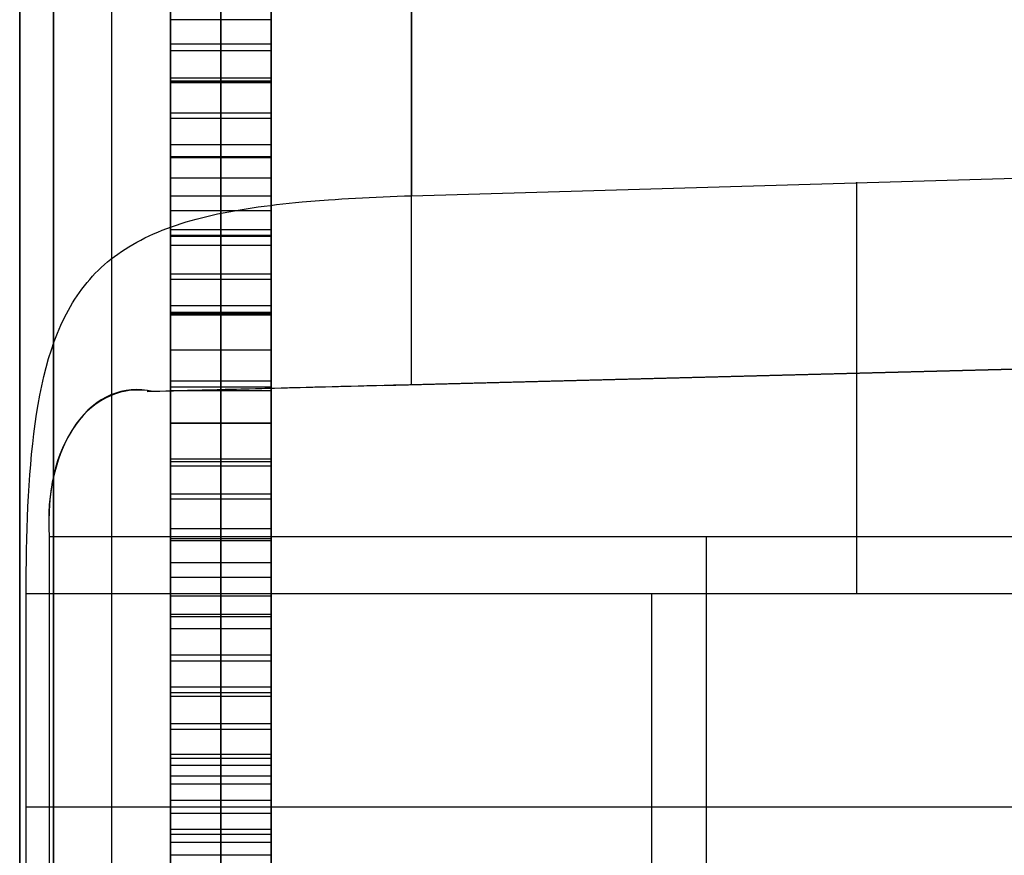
# Model space of a CAD drawing. Extents: x -8 to 8, y 0 to 107.
# Tile 212 of 256: x -8.42 to -6.46, y 46.97 to 48.64. Entities that reach past the tile are written whole.
import ezdxf

# ---------------------------------------------------------------- set-up
doc = ezdxf.new("R2010")
doc.units = 0
doc.layers.add('COUPLER_CASE', color=7, linetype='CONTINUOUS')

msp = doc.modelspace()

# ---------------------------------------------------------------- linework, layer by layer
at = {"layer": 'COUPLER_CASE', "color": 254}
for p, q in [((-8.4153, 42.8092, 139.111), (-8.4153, 100.3033, 139.111)), ((-8.1153, 29.3112, 71.529), (-8.1153, 100.2962, 71.529)), ((-8.4153, 87.7967, 12.0583), (-8.4153, 37.7194, 12.0583)), ((-8.1153, 75.3409, 76.8432), (-8.1153, 42.5254, 76.8432)), ((-8.1153, 42.5254, 76.4698), (-8.1153, 75.3409, 76.4698)), ((-8.0153, 42.5254, 76.4698), (-8.0153, 75.3409, 76.4698)), ((-8.0153, 75.3409, 76.8432), (-8.0153, 42.5254, 76.8432)), ((-7.9153, 75.3409, 76.4698), (-7.9153, 42.5254, 76.4698)), ((-7.9153, 42.5254, 76.8432), (-7.9153, 75.3409, 76.8432)), ((-8.1153, 45.5497, 82.3383), (-8.1153, 50.2628, 82.3383)), ((-7.6363, 49.8535, 139.9107), (-7.6363, 48.2862, 139.9107)), ((-7.6363, 47.9101, 11.2585), (-7.6363, 49.4567, 11.2585)), ((-8.1153, 48.5201, 77.4762), (-8.1153, 48.8339, 77.4817)), ((-8.0153, 48.5201, 77.4762), (-8.0153, 48.8339, 77.4817)), ((-7.9153, 48.8339, 77.4817), (-7.9153, 48.5201, 77.4762)), ((-8.1153, 48.7949, 87.0683), (-8.1153, 48.5107, 87.1157)), ((-8.0153, 48.7949, 87.0683), (-8.0153, 48.5107, 87.1157)), ((-7.9153, 48.5107, 87.1157), (-7.9153, 48.7949, 87.0683)), ((-8.1153, 48.754, 85.0404), (-8.1153, 48.6365, 85.1014)), ((-8.0153, 48.754, 85.0404), (-8.0153, 48.6365, 85.1014)), ((-7.9153, 48.754, 85.0404), (-7.9153, 48.6365, 85.1014)), ((-8.1153, 48.5877, 79.3519), (-8.1153, 48.7285, 79.3724)), ((-8.0153, 48.5877, 79.3519), (-8.0153, 48.7285, 79.3724)), ((-7.9153, 48.5877, 79.3519), (-7.9153, 48.7285, 79.3724)), ((-8.1153, 48.6365, 85.1014), (-8.1153, 48.5144, 85.156)), ((-7.9153, 48.6365, 85.1014), (-8.1153, 48.6365, 85.1014)), ((-8.0153, 48.6365, 85.1014), (-8.0153, 48.5144, 85.156)), ((-7.9153, 48.6365, 85.1014), (-7.9153, 48.5144, 85.156)), ((-7.9153, 48.5877, 79.3519), (-8.1153, 48.5877, 79.3519)), ((-8.1153, 48.44, 79.3394), (-8.1153, 48.5877, 79.3519)), ((-8.0153, 48.44, 79.3394), (-8.0153, 48.5877, 79.3519)), ((-7.9153, 48.44, 79.3394), (-7.9153, 48.5877, 79.3519)), ((-8.1153, 48.5754, 85.1287), (-7.9153, 48.5754, 85.1287)), ((-7.9153, 48.5201, 77.4762), (-8.1153, 48.5201, 77.4762)), ((-8.1153, 48.2052, 77.4817), (-8.1153, 48.5201, 77.4762)), ((-8.0153, 48.2052, 77.4817), (-8.0153, 48.5201, 77.4762)), ((-7.9153, 48.5201, 77.4762), (-7.9153, 48.2052, 77.4817)), ((-8.1153, 48.5144, 85.156), (-8.1153, 48.3876, 85.204)), ((-7.9153, 48.5144, 85.156), (-8.1153, 48.5144, 85.156)), ((-8.1153, 48.5139, 79.3456), (-7.9153, 48.5139, 79.3456)), ((-8.1153, 48.5107, 87.1157), (-8.1153, 48.2181, 87.1528)), ((-7.9153, 48.5107, 87.1157), (-8.1153, 48.5107, 87.1157)), ((-8.0153, 48.5144, 85.156), (-8.0153, 48.3876, 85.204)), ((-8.0153, 48.5107, 87.1157), (-8.0153, 48.2181, 87.1528)), ((-7.9153, 48.5144, 85.156), (-7.9153, 48.3876, 85.204)), ((-7.9153, 48.2181, 87.1528), (-7.9153, 48.5107, 87.1157)), ((-8.1153, 48.451, 85.18), (-7.9153, 48.451, 85.18)), ((-7.9153, 48.44, 79.3394), (-8.1153, 48.44, 79.3394)), ((-8.1153, 48.2854, 79.3352), (-8.1153, 48.44, 79.3394)), ((-8.0153, 48.2854, 79.3352), (-8.0153, 48.44, 79.3394)), ((-7.9153, 48.2854, 79.3352), (-7.9153, 48.44, 79.3394)), ((-8.1153, 48.3876, 85.204), (-8.1153, 48.2561, 85.2451)), ((-7.9153, 48.3876, 85.204), (-8.1153, 48.3876, 85.204)), ((-8.0153, 48.3876, 85.204), (-8.0153, 48.2561, 85.2451)), ((-7.9153, 48.3876, 85.204), (-7.9153, 48.2561, 85.2451)), ((-8.1153, 48.3644, 87.1342), (-7.9153, 48.3644, 87.1342)), ((-8.1153, 48.3627, 79.3373), (-7.9153, 48.3627, 79.3373)), ((-8.1153, 48.3626, 77.4789), (-7.9153, 48.3626, 77.4789)), ((-7.6363, 48.2862, 139.9107), (-5.0992, 48.3606, 139.9772)), ((-8.1153, 48.3218, 85.2246), (-7.9153, 48.3218, 85.2246)), ((-7.9153, 48.2854, 79.3352), (-8.1153, 48.2854, 79.3352)), ((-8.1153, 48.13, 79.3394), (-8.1153, 48.2854, 79.3352)), ((-8.0153, 48.13, 79.3394), (-8.0153, 48.2854, 79.3352)), ((-7.9153, 48.13, 79.3394), (-7.9153, 48.2854, 79.3352)), ((-7.7063, 48.2836, 139.9058), (-7.6924, 48.2842, 139.9073)), ((-7.6924, 48.2842, 139.9073), (-7.6785, 48.2848, 139.9085)), ((-7.6785, 48.2848, 139.9085), (-7.6645, 48.2853, 139.9095)), ((-7.6645, 48.2853, 139.9095), (-7.6504, 48.2858, 139.9102)), ((-7.6504, 48.2858, 139.9102), (-7.6363, 48.2862, 139.9107)), ((-7.9411, 48.2639, 139.8416), (-7.929, 48.2655, 139.8469)), ((-7.929, 48.2655, 139.8469), (-7.9168, 48.2671, 139.852)), ((-7.9168, 48.2671, 139.852), (-7.9044, 48.2686, 139.8569)), ((-7.9044, 48.2686, 139.8569), (-7.8793, 48.2713, 139.8661)), ((-7.8793, 48.2713, 139.8661), (-7.8666, 48.2726, 139.8704)), ((-7.8666, 48.2726, 139.8704), (-7.8538, 48.2738, 139.8746)), ((-7.8538, 48.2738, 139.8746), (-7.8278, 48.2761, 139.8822)), ((-7.8278, 48.2761, 139.8822), (-7.8014, 48.2781, 139.889)), ((-7.8014, 48.2781, 139.889), (-7.7881, 48.279, 139.8921)), ((-7.7881, 48.279, 139.8921), (-7.7747, 48.2799, 139.8949)), ((-7.7747, 48.2799, 139.8949), (-7.7612, 48.2807, 139.8975)), ((-7.7612, 48.2807, 139.8975), (-7.7476, 48.2815, 139.8999)), ((-7.7476, 48.2815, 139.8999), (-7.7339, 48.2823, 139.9021)), ((-7.7339, 48.2823, 139.9021), (-7.7202, 48.283, 139.9041)), ((-7.7202, 48.283, 139.9041), (-7.7063, 48.2836, 139.9058)), ((-8.1153, 48.2561, 85.2451), (-8.1153, 48.1198, 85.2793)), ((-7.9153, 48.2561, 85.2451), (-8.1153, 48.2561, 85.2451)), ((-8.0539, 48.2425, 139.78), (-8.0434, 48.2451, 139.7868)), ((-8.0434, 48.2451, 139.7868), (-8.0327, 48.2475, 139.7935)), ((-8.0327, 48.2475, 139.7935), (-8.0218, 48.2499, 139.8)), ((-8.0218, 48.2499, 139.8), (-8.0107, 48.2522, 139.8064)), ((-8.0153, 48.2561, 85.2451), (-8.0153, 48.1198, 85.2793)), ((-8.0107, 48.2522, 139.8064), (-7.9995, 48.2544, 139.8127)), ((-7.9995, 48.2544, 139.8127), (-7.9881, 48.2565, 139.8188)), ((-7.9881, 48.2565, 139.8188), (-7.9766, 48.2585, 139.8248)), ((-7.9766, 48.2585, 139.8248), (-7.9649, 48.2604, 139.8306)), ((-7.9649, 48.2604, 139.8306), (-7.9531, 48.2622, 139.8362)), ((-7.9531, 48.2622, 139.8362), (-7.9411, 48.2639, 139.8416)), ((-7.9153, 48.2561, 85.2451), (-7.9153, 48.1198, 85.2793)), ((-8.1133, 48.2245, 139.7368), (-8.1038, 48.2278, 139.7442)), ((-8.1038, 48.2278, 139.7442), (-8.0942, 48.231, 139.7516)), ((-8.0942, 48.231, 139.7516), (-8.0844, 48.234, 139.7588)), ((-8.0844, 48.234, 139.7588), (-8.0744, 48.2369, 139.766)), ((-8.0744, 48.2369, 139.766), (-8.0643, 48.2398, 139.773)), ((-8.0643, 48.2398, 139.773), (-8.0539, 48.2425, 139.78)), ((-8.1663, 48.2023, 139.6905), (-8.1579, 48.2063, 139.6984)), ((-8.1579, 48.2063, 139.6984), (-8.1494, 48.2102, 139.7062)), ((-8.1494, 48.2102, 139.7062), (-8.1406, 48.214, 139.7139)), ((-8.1406, 48.214, 139.7139), (-8.1317, 48.2176, 139.7216)), ((-8.1317, 48.2176, 139.7216), (-8.1226, 48.2211, 139.7292)), ((-8.1226, 48.2211, 139.7292), (-8.1133, 48.2245, 139.7368)), ((-8.1153, 48.2181, 87.1528), (-8.1153, 47.9171, 87.1794)), ((-7.9153, 48.2181, 87.1528), (-8.1153, 48.2181, 87.1528)), ((-8.1153, 48.2077, 79.3373), (-7.9153, 48.2077, 79.3373)), ((-8.0153, 48.2181, 87.1528), (-8.0153, 47.9171, 87.1794)), ((-7.9153, 47.9171, 87.1794), (-7.9153, 48.2181, 87.1528)), ((-8.1981, 48.1848, 139.6587), (-8.1904, 48.1894, 139.6667)), ((-8.1904, 48.1894, 139.6667), (-8.1825, 48.1938, 139.6747)), ((-8.1825, 48.1938, 139.6747), (-8.1745, 48.1981, 139.6826)), ((-8.1745, 48.1981, 139.6826), (-8.1663, 48.2023, 139.6905)), ((-7.9153, 48.2052, 77.4817), (-8.1153, 48.2052, 77.4817)), ((-8.1153, 47.8982, 77.498), (-8.1153, 48.2052, 77.4817)), ((-8.1153, 48.1879, 85.2622), (-7.9153, 48.1879, 85.2622)), ((-8.0153, 47.8982, 77.498), (-8.0153, 48.2052, 77.4817)), ((-7.9153, 48.2052, 77.4817), (-7.9153, 47.8982, 77.498)), ((-8.2271, 48.1652, 139.6262), (-8.2202, 48.1703, 139.6343)), ((-8.2202, 48.1703, 139.6343), (-8.213, 48.1753, 139.6425)), ((-8.213, 48.1753, 139.6425), (-8.2057, 48.1801, 139.6506)), ((-8.2057, 48.1801, 139.6506), (-8.1981, 48.1848, 139.6587)), ((-8.2531, 48.1435, 139.5939), (-8.2469, 48.1491, 139.6019)), ((-8.2469, 48.1491, 139.6019), (-8.2405, 48.1546, 139.61)), ((-8.2405, 48.1546, 139.61), (-8.2339, 48.16, 139.6181)), ((-8.2339, 48.16, 139.6181), (-8.2271, 48.1652, 139.6262)), ((-8.2706, 48.1259, 139.5699), (-8.265, 48.1319, 139.5779)), ((-8.265, 48.1319, 139.5779), (-8.2592, 48.1378, 139.5859)), ((-8.2592, 48.1378, 139.5859), (-8.2531, 48.1435, 139.5939)), ((-7.9153, 48.13, 79.3394), (-8.1153, 48.13, 79.3394)), ((-8.1153, 47.9793, 79.3519), (-8.1153, 48.13, 79.3394)), ((-8.0153, 47.9793, 79.3519), (-8.0153, 48.13, 79.3394)), ((-7.9153, 47.9793, 79.3519), (-7.9153, 48.13, 79.3394)), ((-8.2866, 48.1071, 139.5462), (-8.2814, 48.1135, 139.5541)), ((-8.2814, 48.1135, 139.5541), (-8.2761, 48.1198, 139.562)), ((-8.2761, 48.1198, 139.562), (-8.2706, 48.1259, 139.5699)), ((-8.1618, 47.8965, 11.474), (-0.0703, 48.1084, 11.474)), ((-0.0703, 48.1082, 11.4604), (-8.1506, 47.8966, 11.4637)), ((-8.1153, 48.1198, 85.2793), (-8.1153, 47.9788, 85.3062)), ((-7.9153, 48.1198, 85.2793), (-8.1153, 48.1198, 85.2793)), ((-8.0153, 48.1198, 85.2793), (-8.0153, 47.9788, 85.3062)), ((-7.9153, 48.1198, 85.2793), (-7.9153, 47.9788, 85.3062)), ((-7.6931, 47.9086, 11.2621), (-0.0703, 48.1082, 11.2621)), ((-0.0703, 48.1082, 11.0604), (-7.6363, 47.9101, 11.2585)), ((-8.3011, 48.0872, 139.5228), (-8.2964, 48.094, 139.5306)), ((-8.2964, 48.094, 139.5306), (-8.2916, 48.1006, 139.5384)), ((-8.2916, 48.1006, 139.5384), (-8.2866, 48.1071, 139.5462)), ((-8.3143, 48.066, 139.4999), (-8.3101, 48.0732, 139.5075)), ((-8.3101, 48.0732, 139.5075), (-8.3057, 48.0803, 139.5151)), ((-8.3057, 48.0803, 139.5151), (-8.3011, 48.0872, 139.5228)), ((-8.3263, 48.0438, 139.4776), (-8.3185, 48.0587, 139.4924)), ((-8.3185, 48.0587, 139.4924), (-8.3143, 48.066, 139.4999)), ((-8.1153, 48.0676, 87.1661), (-7.9153, 48.0676, 87.1661)), ((-8.1153, 48.0546, 79.3456), (-7.9153, 48.0546, 79.3456)), ((-8.1153, 48.0517, 77.4898), (-7.9153, 48.0517, 77.4898)), ((-8.1153, 48.0493, 85.2927), (-7.9153, 48.0493, 85.2927)), ((-8.3336, 48.0284, 139.4631), (-8.3263, 48.0438, 139.4776)), ((-8.3466, 47.9962, 139.4351), (-8.3403, 48.0125, 139.4489)), ((-8.3403, 48.0125, 139.4489), (-8.3336, 48.0284, 139.4631)), ((-8.3524, 47.9794, 139.4217), (-8.3466, 47.9962, 139.4351)), ((-8.3578, 47.9621, 139.4086), (-8.3524, 47.9794, 139.4217)), ((-7.9153, 47.9793, 79.3519), (-8.1153, 47.9793, 79.3519)), ((-8.1153, 47.8334, 79.3724), (-8.1153, 47.9793, 79.3519)), ((-8.1153, 47.9788, 85.3062), (-8.1153, 47.8329, 85.3256)), ((-7.9153, 47.9788, 85.3062), (-8.1153, 47.9788, 85.3062)), ((-8.0153, 47.8334, 79.3724), (-8.0153, 47.9793, 79.3519)), ((-8.0153, 47.9788, 85.3062), (-8.0153, 47.8329, 85.3256)), ((-7.9153, 47.8334, 79.3724), (-7.9153, 47.9793, 79.3519)), ((-7.9153, 47.9788, 85.3062), (-7.9153, 47.8329, 85.3256)), ((-8.3628, 47.9444, 139.396), (-8.3578, 47.9621, 139.4086)), ((-8.3673, 47.9264, 139.3839), (-8.3628, 47.9444, 139.396)), ((-8.3714, 47.9081, 139.3722), (-8.3673, 47.9264, 139.3839)), ((-8.1153, 47.9171, 87.1794), (-8.1153, 47.6078, 87.1955)), ((-7.9153, 47.9171, 87.1794), (-8.1153, 47.9171, 87.1794)), ((-8.0153, 47.9171, 87.1794), (-8.0153, 47.6078, 87.1955)), ((-7.9153, 47.6078, 87.1955), (-7.9153, 47.9171, 87.1794)), ((-8.3752, 47.8895, 139.3611), (-8.3714, 47.9081, 139.3722)), ((-8.1153, 47.9063, 79.3621), (-7.9153, 47.9063, 79.3621)), ((-8.1153, 47.9058, 85.3159), (-7.9153, 47.9058, 85.3159)), ((-8.1153, 47.9049, 85.316), (-8.1153, 47.9049, 79.3623)), ((-7.9153, 47.8982, 77.498), (-8.1153, 47.8982, 77.498)), ((-8.1153, 47.5993, 77.5249), (-8.1153, 47.8982, 77.498)), ((-8.0153, 47.5993, 77.5249), (-8.0153, 47.8982, 77.498)), ((-7.9153, 47.9056, 87.18), (-7.9153, 47.9056, 85.3159)), ((-7.9153, 47.9056, 79.3622), (-7.9153, 47.9056, 77.4976)), ((-7.9153, 47.8982, 77.498), (-7.9153, 47.5993, 77.5249)), ((-8.3786, 47.8707, 139.3505), (-8.3752, 47.8895, 139.3611)), ((-8.3817, 47.8515, 139.3405), (-8.3786, 47.8707, 139.3505)), ((-8.3845, 47.8322, 139.331), (-8.3817, 47.8515, 139.3405)), ((-8.3871, 47.8124, 139.3219), (-8.3845, 47.8322, 139.331)), ((-7.9153, 47.8334, 79.3724), (-8.1153, 47.8334, 79.3724)), ((-8.1153, 47.6923, 79.4007), (-8.1153, 47.8334, 79.3724)), ((-8.1153, 47.8329, 85.3256), (-8.1153, 47.6822, 85.3375)), ((-7.9153, 47.8329, 85.3256), (-8.1153, 47.8329, 85.3256)), ((-8.0153, 47.6923, 79.4007), (-8.0153, 47.8334, 79.3724)), ((-8.0153, 47.8329, 85.3256), (-8.0153, 47.6822, 85.3375)), ((-7.9153, 47.6923, 79.4007), (-7.9153, 47.8334, 79.3724)), ((-7.9153, 47.8329, 85.3256), (-7.9153, 47.6822, 85.3375)), ((-8.3895, 47.7923, 139.3133), (-8.3871, 47.8124, 139.3219)), ((-8.3916, 47.772, 139.3054), (-8.3895, 47.7923, 139.3133)), ((-8.3934, 47.7515, 139.2979), (-8.3916, 47.772, 139.3054)), ((-8.1153, 47.7628, 79.3865), (-7.9153, 47.7628, 79.3865)), ((-8.1153, 47.7625, 87.1874), (-7.9153, 47.7625, 87.1874)), ((-8.1153, 47.7575, 85.3315), (-7.9153, 47.7575, 85.3315)), ((-8.3951, 47.7308, 139.2911), (-8.3934, 47.7515, 139.2979)), ((-8.1153, 47.7488, 77.5114), (-7.9153, 47.7488, 77.5114)), ((-8.3965, 47.7099, 139.2848), (-8.3951, 47.7308, 139.2911)), ((-8.3978, 47.6888, 139.2791), (-8.3965, 47.7099, 139.2848)), ((-8.3989, 47.6676, 139.274), (-8.3978, 47.6888, 139.2791)), ((-7.9153, 47.6923, 79.4007), (-8.1153, 47.6923, 79.4007)), ((-8.1153, 47.5559, 79.4365), (-8.1153, 47.6923, 79.4007)), ((-8.1153, 47.6822, 85.3375), (-8.1153, 47.5266, 85.3415)), ((-7.9153, 47.6822, 85.3375), (-8.1153, 47.6822, 85.3375)), ((-8.0153, 47.5559, 79.4365), (-8.0153, 47.6923, 79.4007)), ((-8.0153, 47.6822, 85.3375), (-8.0153, 47.5266, 85.3415)), ((-7.9153, 47.5559, 79.4365), (-7.9153, 47.6923, 79.4007)), ((-7.9153, 47.6822, 85.3375), (-7.9153, 47.5266, 85.3415)), ((-8.3998, 47.6463, 139.2695), (-8.3989, 47.6676, 139.274)), ((-8.4005, 47.6248, 139.2656), (-8.3998, 47.6463, 139.2695)), ((-8.4011, 47.6032, 139.2623), (-8.4005, 47.6248, 139.2656)), ((-8.1153, 47.6241, 79.4186), (-7.9153, 47.6241, 79.4186)), ((-8.4016, 47.5816, 139.2595), (-8.4011, 47.6032, 139.2623)), ((-8.3565, 47.6084, 11.7571), (-5.7428, 47.6084, 11.8255)), ((-8.3565, 47.6084, 11.7571), (-8.3565, 45.7584, 11.7571)), ((-8.1153, 47.6078, 87.1955), (-8.1153, 47.2902, 87.2008)), ((-7.9153, 47.6078, 87.1955), (-8.1153, 47.6078, 87.1955)), ((-8.1153, 47.6044, 85.3395), (-7.9153, 47.6044, 85.3395)), ((-7.9153, 47.5993, 77.5249), (-8.1153, 47.5993, 77.5249)), ((-8.1153, 47.3084, 77.5625), (-8.1153, 47.5993, 77.5249)), ((-8.0153, 47.6078, 87.1955), (-8.0153, 47.2902, 87.2008)), ((-8.0153, 47.3084, 77.5625), (-8.0153, 47.5993, 77.5249)), ((-7.9153, 47.2902, 87.2008), (-7.9153, 47.6078, 87.1955)), ((-7.9153, 47.5993, 77.5249), (-7.9153, 47.3084, 77.5625)), ((-7.0496, 45.7584, 11.7913), (-7.0496, 47.6084, 11.7913)), ((-8.4019, 47.5598, 139.2574), (-8.4016, 47.5816, 139.2595)), ((-8.4022, 47.538, 139.2559), (-8.4019, 47.5598, 139.2574)), ((-7.9153, 47.5559, 79.4365), (-8.1153, 47.5559, 79.4365)), ((-8.1153, 47.4242, 79.4795), (-8.1153, 47.5559, 79.4365)), ((-8.0153, 47.4242, 79.4795), (-8.0153, 47.5559, 79.4365)), ((-7.9153, 47.4242, 79.4795), (-7.9153, 47.5559, 79.4365)), ((-8.4023, 47.5162, 139.255), (-8.4022, 47.538, 139.2559)), ((-8.1153, 47.5266, 85.3415), (-8.1153, 47.3719, 85.3375)), ((-7.9153, 47.5266, 85.3415), (-8.1153, 47.5266, 85.3415)), ((-8.0153, 47.5266, 85.3415), (-8.0153, 47.3719, 85.3375)), ((-7.9153, 47.5266, 85.3415), (-7.9153, 47.3719, 85.3375)), ((-8.4023, 47.4943, 139.2547), (-8.4023, 47.5162, 139.255)), ((-8.4023, 46.6454, 139.2547), (-8.4023, 47.4943, 139.2547)), ((-5.9149, 47.4943, 139.1895), (-8.4023, 47.4943, 139.2547)), ((-8.1153, 47.49, 79.458), (-7.9153, 47.49, 79.458)), ((-7.1586, 46.6454, 139.2221), (-7.1586, 47.4943, 139.2221)), ((-8.1153, 47.4539, 77.5437), (-7.9153, 47.4539, 77.5437)), ((-8.1153, 47.4492, 85.3395), (-7.9153, 47.4492, 85.3395)), ((-8.1153, 47.449, 87.1982), (-7.9153, 47.449, 87.1982)), ((-7.9153, 47.4242, 79.4795), (-8.1153, 47.4242, 79.4795)), ((-8.1153, 47.2972, 79.5296), (-8.1153, 47.4242, 79.4795)), ((-8.0153, 47.2972, 79.5296), (-8.0153, 47.4242, 79.4795)), ((-7.9153, 47.2972, 79.5296), (-7.9153, 47.4242, 79.4795)), ((-8.1153, 47.3719, 85.3375), (-8.1153, 47.2241, 85.3256)), ((-7.9153, 47.3719, 85.3375), (-8.1153, 47.3719, 85.3375)), ((-8.0153, 47.3719, 85.3375), (-8.0153, 47.2241, 85.3256)), ((-7.9153, 47.3719, 85.3375), (-7.9153, 47.2241, 85.3256)), ((-8.1153, 47.3607, 79.5046), (-7.9153, 47.3607, 79.5046)), ((-7.9153, 47.3084, 77.5625), (-8.1153, 47.3084, 77.5625)), ((-8.1153, 47.0256, 77.6104), (-8.1153, 47.3084, 77.5625)), ((-8.0153, 47.0256, 77.6104), (-8.0153, 47.3084, 77.5625)), ((-7.9153, 47.3084, 77.5625), (-7.9153, 47.0256, 77.6104)), ((-8.1153, 47.298, 85.3315), (-7.9153, 47.298, 85.3315)), ((-7.9153, 47.2972, 79.5296), (-8.1153, 47.2972, 79.5296)), ((-8.1153, 47.1748, 79.5865), (-8.1153, 47.2972, 79.5296)), ((-8.1153, 47.2902, 87.2008), (-8.1153, 46.9739, 87.1955)), ((-7.9153, 47.2902, 87.2008), (-8.1153, 47.2902, 87.2008)), ((-8.0153, 47.1748, 79.5865), (-8.0153, 47.2972, 79.5296)), ((-8.0153, 47.2902, 87.2008), (-8.0153, 46.9739, 87.1955)), ((-7.9153, 47.1748, 79.5865), (-7.9153, 47.2972, 79.5296)), ((-7.9153, 46.9739, 87.1955), (-7.9153, 47.2902, 87.2008)), ((-8.1153, 47.236, 79.5581), (-7.9153, 47.236, 79.5581)), ((-8.1153, 47.2241, 85.3256), (-8.1153, 47.0831, 85.3062)), ((-7.9153, 47.2241, 85.3256), (-8.1153, 47.2241, 85.3256)), ((-8.0153, 47.2241, 85.3256), (-8.0153, 47.0831, 85.3062)), ((-7.9153, 47.2241, 85.3256), (-7.9153, 47.0831, 85.3062)), ((-7.9153, 47.1748, 79.5865), (-8.1153, 47.1748, 79.5865)), ((-8.1153, 47.057, 79.6499), (-8.1153, 47.1748, 79.5865)), ((-8.0153, 47.057, 79.6499), (-8.0153, 47.1748, 79.5865)), ((-7.9153, 47.057, 79.6499), (-7.9153, 47.1748, 79.5865)), ((-8.1153, 47.167, 77.5865), (-7.9153, 47.167, 77.5865)), ((-8.1153, 47.1536, 85.3159), (-7.9153, 47.1536, 85.3159)), ((-8.1153, 47.1321, 87.1982), (-7.9153, 47.1321, 87.1982)), ((-8.1153, 47.1159, 79.6182), (-7.9153, 47.1159, 79.6182)), ((-8.1153, 47.0831, 85.3062), (-8.1153, 46.9488, 85.2793)), ((-7.9153, 47.0831, 85.3062), (-8.1153, 47.0831, 85.3062)), ((-8.0153, 47.0831, 85.3062), (-8.0153, 46.9488, 85.2793)), ((-7.9153, 47.0831, 85.3062), (-7.9153, 46.9488, 85.2793)), ((-5.9153, 47.0698, 139.1895), (-8.4023, 47.0698, 139.2547)), ((-7.9153, 47.057, 79.6499), (-8.1153, 47.057, 79.6499)), ((-8.1153, 46.9438, 79.7196), (-8.1153, 47.057, 79.6499)), ((-8.0153, 46.9438, 79.7196), (-8.0153, 47.057, 79.6499)), ((-7.9153, 46.9438, 79.7196), (-7.9153, 47.057, 79.6499)), ((-7.9153, 47.0256, 77.6104), (-8.1153, 47.0256, 77.6104)), ((-8.1153, 46.7511, 77.6687), (-8.1153, 47.0256, 77.6104)), ((-8.1153, 47.0159, 85.2927), (-7.9153, 47.0159, 85.2927)), ((-8.0153, 46.7511, 77.6687), (-8.0153, 47.0256, 77.6104)), ((-7.9153, 47.0256, 77.6104), (-7.9153, 46.7511, 77.6687)), ((-8.1153, 47.0004, 79.6848), (-7.9153, 47.0004, 79.6848)), ((-8.1153, 46.9739, 87.1955), (-8.1153, 46.6686, 87.1794)), ((-7.9153, 46.9739, 87.1955), (-8.1153, 46.9739, 87.1955)), ((-7.9153, 46.6686, 87.1794), (-7.9153, 46.9739, 87.1955))]:
    msp.add_line(p, q, dxfattribs=at)
at = {"layer": 'COUPLER_CASE', "color": 254, "extrusion": (1, -3.81247e-12, -7.08906e-12)}
msp.add_arc((178.6829, 326.8633, -8.1153), 307.8834, 241.730903, 256.481603, dxfattribs=at)
at = {"layer": 'COUPLER_CASE', "color": 254, "extrusion": (1, 0, 0)}
msp.add_arc((178.6829, 326.8633, -8.2319), 308.0851, 241.730293, 256.48012, dxfattribs=at)
at = {"layer": 'COUPLER_CASE', "color": 254, "extrusion": (1, -1.80646e-15, -5.99185e-16)}
msp.add_arc((178.6829, 326.8633, -8.3484), 308.2869, 241.72969, 256.443768, dxfattribs=at)
at = {"layer": 'COUPLER_CASE', "color": 254, "extrusion": (1, 3.21106e-11, -1.22682e-11)}
msp.add_arc((178.6825, 326.8615, -8.4153), 308.535, 241.7281, 256.443752, dxfattribs=at)
at = {"layer": 'COUPLER_CASE', "color": 254, "extrusion": (1, -1.67371e-10, -1.20473e-10)}
msp.add_arc((54.0157, 98.237, -8.4153), 17.5056, 87.94558, 163.54773, dxfattribs=at)
at = {"layer": 'COUPLER_CASE', "color": 254, "extrusion": (1, 5.13804e-15, -1.67959e-15)}
msp.add_arc((54.0159, 98.2369, -8.3484), 17.2558, 87.91629, 163.5776, dxfattribs=at)
at = {"layer": 'COUPLER_CASE', "color": 254, "extrusion": (1, -7.30894e-16, -7.81053e-18)}
msp.add_arc((54.0159, 98.2369, -8.1153), 16.8522, 87.89149, 163.62729, dxfattribs=at)
at = {"layer": 'COUPLER_CASE', "color": 254, "extrusion": (1, -1.79152e-15, 0)}
msp.add_arc((47.4943, 140.0365, -6.7508), 0.8251, 270, 352.8586, dxfattribs=at)
at = {"layer": 'COUPLER_CASE', "color": 254, "extrusion": (0.736994, 0.145392, 0.660077)}
msp.add_arc((48.2676, 7.8544, 8.5238), 0.3123, 344.4602, 79.3068, dxfattribs=at)
at = {"layer": 'COUPLER_CASE', "color": 254, "extrusion": (0.751471, 0.122968, 0.648206)}
msp.add_arc((48.2866, 9.0099, 7.1957), 0.3083, 344.8659, 81.3433, dxfattribs=at)
at = {"layer": 'COUPLER_CASE', "color": 254, "extrusion": (-0.026177, 0.999657, -2.19209e-14)}
msp.add_arc((6.3586, 12.0587, 48.0936), 0.8004, 271.4982, 311.9825, dxfattribs=at)

doc.saveas('drawing.dxf')
